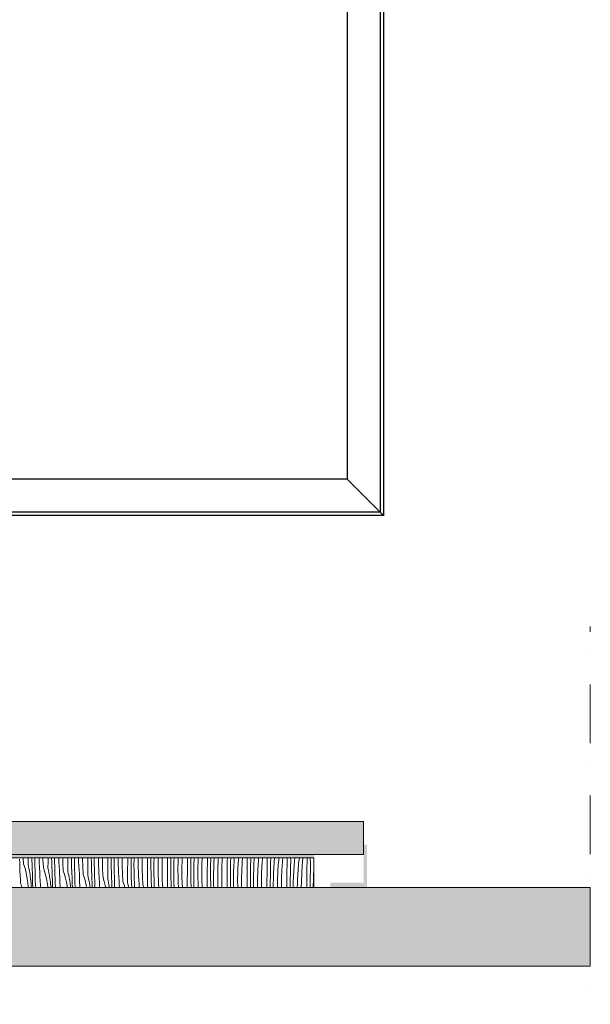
# Model space of a CAD drawing. Header units: millimetres. Extents: x -5600 to 56024, y 506 to 54141.
# Tile 42 of 48: x 45044 to 48488, y 28141 to 34087. Entities that reach past the tile are written whole.
import ezdxf

# ---------------------------------------------------------------- set-up
doc = ezdxf.new("R2010")
doc.units = ezdxf.units.MM
doc.linetypes.add('Dot & Dashed', pattern=[670.277762, 352.777767, -176.388884, 0, -141.111112])
for name, color, linetype, lineweight in [('02', 251, 'Continuous', 15), ('05', 161, 'Continuous', 25), ('0_Pen_No__25', 161, 'Continuous', 25), ('2D Drafting - General2', 251, 'Continuous', 15), ('2D Drafting - General81', 251, 'Continuous', 20)]:
    doc.layers.add(name, color=color, linetype=linetype, lineweight=lineweight)

# ---------------------------------------------------------------- blocks, each defined once
blk = doc.blocks.new('*X26')
at = {"layer": '2D Drafting - General81', "linetype": 'Continuous'}
for p, q in [((-50177.6, -105049.1), (-50179.4, -105025)), ((-50177.4, -105062.4), (-50177.6, -105049.1)), ((-50177, -105075.7), (-50177.4, -105062.4)), ((-50154.8, -105053.1), (-50156.7, -105016.9)), ((-50154.8, -105053.1), (-50147.6, -105075.5)), ((-50127, -105058), (-50126.7, -105018.7)), ((-50127, -105058), (-50124.3, -105070)), ((-50126.7, -105018.7), (-50126.7, -105016.9)), ((-50104.2, -105024.1), (-50104.4, -105016.9)), ((-50102.9, -105062.3), (-50104.2, -105024.1)), ((-50102.7, -105066.9), (-50102.9, -105062.3)), ((-50087.2, -105020.9), (-50087.3, -105016.9)), ((-50087.1, -105026.5), (-50087.2, -105020.9)), ((-50086.9, -105032), (-50087.1, -105026.5)), ((-50086.7, -105037.6), (-50086.9, -105032)), ((-50086.5, -105043.1), (-50086.7, -105037.6)), ((-50086.3, -105048.7), (-50086.5, -105043.1)), ((-50086.1, -105054.2), (-50086.3, -105048.7)), ((-50085.8, -105059.8), (-50086.1, -105054.2)), ((-50085.6, -105065.3), (-50085.8, -105059.8)), ((-50060.8, -105022.1), (-50061.1, -105016.9)), ((-50059.4, -105046.2), (-50060.8, -105022.1)), ((-50057.6, -105070.2), (-50059.4, -105046.2)), ((-50037.3, -105026.5), (-50037.6, -105016.9)), ((-50034.7, -105074.3), (-50037.3, -105026.5)), ((-50006.9, -105079.2), (-50006.7, -105039.8)), ((-50006.7, -105039.8), (-50006.5, -105016.9)), ((-49984.2, -105045.3), (-49984.9, -105016.9)), ((-49982.8, -105083.4), (-49984.2, -105045.3)), ((-49967.2, -105042.1), (-49967.7, -105016.9)), ((-49967, -105047.6), (-49967.2, -105042.1)), ((-49966.8, -105053.2), (-49967, -105047.6)), ((-49966.6, -105058.7), (-49966.8, -105053.2)), ((-49966.4, -105064.3), (-49966.6, -105058.7)), ((-49941.8, -105019.1), (-49941.9, -105016.9)), ((-49940.8, -105043.2), (-49941.8, -105019.1)), ((-49939.3, -105067.3), (-49940.8, -105043.2)), ((-49917.2, -105047.7), (-49918.1, -105016.9)), ((-49914.7, -105095.4), (-49917.2, -105047.7)), ((-49886.9, -105100.3), (-49886.6, -105061)), ((-49886.6, -105061), (-49886.3, -105021.7)), ((-49886.3, -105021.7), (-49886.3, -105016.9)), ((-49865.1, -105028.3), (-49865.3, -105016.9)), ((-49864.1, -105066.5), (-49865.1, -105028.3)), ((-49847.8, -105030.2), (-49847.9, -105016.9)), ((-49847.1, -105063.3), (-49847.8, -105030.2)), ((-49821.8, -105040.3), (-49822.5, -105016.9)), ((-49820.7, -105064.4), (-49821.8, -105040.3)), ((-49798.6, -105021.1), (-49798.6, -105016.9)), ((-49797.1, -105068.9), (-49798.6, -105021.1)), ((-49766.5, -105082.2), (-49766.3, -105042.8)), ((-49766.3, -105042.8), (-49766.1, -105016.9)), ((-49745, -105049.5), (-49745.5, -105016.9)), ((-49744, -105087.6), (-49745, -105049.5)), ((-49727.9, -105018.3), (-49727.9, -105016.9)), ((-49727.7, -105051.4), (-49727.9, -105018.3)), ((-49727, -105084.4), (-49727.7, -105051.4)), ((-49702.4, -105037.3), (-49702.7, -105016.9)), ((-49701.7, -105061.5), (-49702.4, -105037.3)), ((-49700.6, -105085.6), (-49701.7, -105061.5)), ((-49678.5, -105042.2), (-49678.7, -105016.9)), ((-49677.1, -105090), (-49678.5, -105042.2)), ((-49646.2, -105064), (-49645.9, -105024.7)), ((-49645.9, -105024.7), (-49645.9, -105016.9)), ((-49625.5, -105032.5), (-49625.6, -105016.9)), ((-49624.9, -105070.7), (-49625.5, -105032.5)), ((-49607.9, -105039.5), (-49607.7, -105016.9)), ((-49607.6, -105072.6), (-49607.9, -105039.5)), ((-49582.7, -105034.3), (-49582.7, -105016.9)), ((-49582.4, -105058.5), (-49582.7, -105034.3)), ((-49581.6, -105082.6), (-49582.4, -105058.5)), ((-49558.4, -105063.4), (-49558.7, -105016.9)), ((-49526.1, -105085.2), (-49525.9, -105045.8)), ((-49525.9, -105045.8), (-49525.6, -105016.9)), ((-49505.4, -105053.7), (-49505.6, -105016.9)), ((-49504.9, -105091.8), (-49505.4, -105053.7)), ((-49487.8, -105060.7), (-49487.6, -105027.6)), ((-49487.6, -105093.7), (-49487.8, -105060.7)), ((-49487.6, -105027.6), (-49487.4, -105016.9)), ((-49462.7, -105055.5), (-49462.6, -105031.4)), ((-49462.3, -105079.7), (-49462.7, -105055.5)), ((-49462.6, -105031.4), (-49462.4, -105016.9)), ((-49438.7, -105036.8), (-49438.3, -105016.9)), ((-49438.4, -105084.6), (-49438.7, -105036.8)), ((-49405.8, -105067), (-49405.5, -105027.7)), ((-49405.5, -105027.7), (-49405.4, -105016.9)), ((-49385.6, -105036.7), (-49385.4, -105016.9)), ((-49385.4, -105074.9), (-49385.6, -105036.7)), ((-49367.7, -105081.9), (-49367.5, -105048.8)), ((-49367.5, -105048.8), (-49366.9, -105016.9)), ((-49342.6, -105052.5), (-49342.2, -105028.4)), ((-49342.6, -105076.7), (-49342.6, -105052.5)), ((-49342.2, -105028.4), (-49341.9, -105016.9)), ((-49318.6, -105057.9), (-49317.9, -105016.9)), ((-49318.3, -105105.8), (-49318.6, -105057.9)), ((-49285.7, -105088.2), (-49285.4, -105048.8)), ((-49285.4, -105048.8), (-49285.2, -105016.9)), ((-49265.5, -105057.9), (-49265.3, -105019.7)), ((-49265.3, -105096), (-49265.5, -105057.9)), ((-49265.3, -105019.7), (-49265.2, -105016.9)), ((-49247.5, -105070), (-49246.8, -105036.9)), ((-49246.8, -105036.9), (-49246.1, -105016.9)), ((-49222.5, -105073.7), (-49222.1, -105049.6)), ((-49222.1, -105049.6), (-49221.4, -105025.4)), ((-49221.4, -105025.4), (-49221.1, -105016.9)), ((-49198.5, -105079.1), (-49197.7, -105031.3)), ((-49197.7, -105031.3), (-49197.1, -105016.9)), ((-49165.4, -105070), (-49165, -105030.7)), ((-49165, -105030.7), (-49164.9, -105016.9)), ((-49145.4, -105079), (-49145.2, -105040.9)), ((-49145.2, -105040.9), (-49144.8, -105016.9)), ((-49127.4, -105091.2), (-49126.7, -105058.1)), ((-49126.7, -105058.1), (-49125.6, -105025.1)), ((-49125.6, -105025.1), (-49125.2, -105016.9)), ((-49102.1, -105070.7), (-49101.3, -105046.6)), ((-49101.3, -105046.6), (-49100.7, -105032.1)), ((-49100.7, -105032.1), (-49100, -105017.6)), ((-49100, -105017.6), (-49100, -105016.9)), ((-49078.5, -105100.3), (-49077.6, -105052.5)), ((-49077.6, -105052.5), (-49076.2, -105016.9)), ((-49045.3, -105091.2), (-49045, -105051.8)), ((-49045, -105051.8), (-49044.7, -105016.9)), ((-49025.3, -105100.2), (-49025.1, -105062.1)), ((-49025.1, -105062.1), (-49024.5, -105023.9)), ((-49024.5, -105023.9), (-49024.3, -105016.9)), ((-49006.7, -105079.3), (-49005.5, -105046.3)), ((-49005.5, -105046.3), (-49004.1, -105016.9)), ((-48981.3, -105067.8), (-48980.7, -105053.3)), ((-48980.7, -105053.3), (-48979.9, -105038.8)), ((-48979.9, -105038.8), (-48979.1, -105024.3)), ((-48979.1, -105024.3), (-48978.5, -105016.9)), ((-48957.6, -105073.6), (-48955.6, -105025.9)), ((-48955.6, -105025.9), (-48955, -105016.9)), ((-48924.9, -105073), (-48924.6, -105033.7)), ((-48924.6, -105033.7), (-48924.4, -105016.9)), ((-48905, -105083.2), (-48904.4, -105045.1)), ((-48904.4, -105045.1), (-48903.6, -105016.9)), ((-48885.5, -105067.4), (-48883.9, -105034.4)), ((-48883.9, -105034.4), (-48882.8, -105016.9)), ((-48860.6, -105074.4), (-48859.9, -105060)), ((-48859.9, -105060), (-48859, -105045.5)), ((-48859, -105045.5), (-48858, -105031)), ((-48858, -105031), (-48856.9, -105016.9)), ((-48837.5, -105094.8), (-48835.5, -105047)), ((-48835.5, -105047), (-48833.6, -105016.9)), ((-48804.8, -105094.2), (-48804.5, -105054.8)), ((-48804.5, -105054.8), (-48804.2, -105016.9)), ((-48784.3, -105066.3), (-48783.3, -105028.1)), ((-48783.3, -105028.1), (-48782.9, -105016.9)), ((-48765.4, -105088.6), (-48763.8, -105055.6)), ((-48763.8, -105055.6), (-48761.8, -105022.6)), ((-48761.8, -105022.6), (-48761.4, -105016.9)), ((-48738.9, -105066.6), (-48737.9, -105052.2)), ((-48737.9, -105052.2), (-48736.8, -105037.7)), ((-48736.8, -105037.7), (-48735.5, -105023.2)), ((-48735.5, -105023.2), (-48734.9, -105016.9)), ((-48715.5, -105068.2), (-48712.4, -105020.5)), ((-48712.4, -105020.5), (-48712.1, -105016.9)), ((-48684.4, -105076), (-48684.1, -105036.6)), ((-48684.1, -105036.6), (-48683.9, -105016.9)), ((-48664.3, -105087.4), (-48663.2, -105049.3)), ((-48663.2, -105049.3), (-48662, -105016.9)), ((-48643.8, -105076.8), (-48641.8, -105043.8)), ((-48641.8, -105043.8), (-48639.7, -105016.9)), ((-48617.8, -105073.3), (-48616.7, -105058.9)), ((-48616.7, -105058.9), (-48615.4, -105044.4)), ((-48615.4, -105044.4), (-48614, -105030)), ((-48614, -105030), (-48612.7, -105016.9)), ((-48595.4, -105089.4), (-48592.3, -105041.7)), ((-48592.3, -105041.7), (-48590.1, -105016.9)), ((-48564.4, -105097.2), (-48564, -105057.8)), ((-48564, -105057.8), (-48563.7, -105018.5)), ((-48563.7, -105018.5), (-48563.7, -105016.9)), ((-48543.2, -105070.5), (-48541.7, -105032.3)), ((-48541.7, -105032.3), (-48542.9, -105016.9)), ((-48521.7, -105065), (-48519.2, -105032)), ((-48519.2, -105032), (-48518, -105021.3)), ((-48518, -105021.3), (-48517.8, -105016.9)), ((-48495.4, -105065.6), (-48494, -105051.1)), ((-48494, -105051.1), (-48492.4, -105036.7)), ((-48492.4, -105036.7), (-48488.9, -105016.9)), ((-48472.2, -105062.8), (-48468.2, -105016.9)), ((-48444, -105079), (-48443.6, -105039.6)), ((-48443.6, -105039.6), (-48443.4, -105018.8)), ((-48443.4, -105018.8), (-48443.4, -105016.9)), ((-48424.3, -105018.7), (-48424.4, -105016.9)), ((-48421.7, -105053.5), (-48424.3, -105018.7)), ((-48423.1, -105091.6), (-48421.7, -105053.5)), ((-50176.5, -105089), (-50177, -105075.7)), ((-50176, -105102.3), (-50176.5, -105089)), ((-50175.4, -105115.6), (-50176, -105102.3)), ((-50174.6, -105128.9), (-50175.4, -105115.6)), ((-50147.6, -105075.5), (-50141.4, -105098.2)), ((-50141.4, -105098.2), (-50136.1, -105121.1)), ((-50136.1, -105121.1), (-50131.9, -105144.2)), ((-50124.3, -105070), (-50121.8, -105082)), ((-50121.8, -105082), (-50119.5, -105094)), ((-50119.5, -105094), (-50117.3, -105106.1)), ((-50117.3, -105106.1), (-50115.4, -105118.2)), ((-50115.4, -105118.2), (-50113.7, -105130.4)), ((-50102.5, -105071.6), (-50102.7, -105066.9)), ((-50102.2, -105076.3), (-50102.5, -105071.6)), ((-50102, -105081), (-50102.2, -105076.3)), ((-50101.8, -105085.6), (-50102, -105081)), ((-50101.6, -105090.3), (-50101.8, -105085.6)), ((-50101.4, -105095), (-50101.6, -105090.3)), ((-50101.1, -105099.7), (-50101.4, -105095)), ((-50100.5, -105134.6), (-50101.1, -105099.7)), ((-50085.3, -105093.9), (-50085.6, -105065.3)), ((-50084.6, -105122.5), (-50085.3, -105093.9)), ((-50057.3, -105083.6), (-50057.6, -105070.2)), ((-50056.9, -105096.9), (-50057.3, -105083.6)), ((-50056.5, -105110.2), (-50056.9, -105096.9)), ((-50055.9, -105123.5), (-50056.5, -105110.2)), ((-50034.7, -105074.3), (-50027.5, -105096.7)), ((-50027.5, -105096.7), (-50021.3, -105119.3)), ((-50021.3, -105119.3), (-50016.1, -105142.3)), ((-50006.9, -105079.2), (-50004.2, -105091.1)), ((-50004.2, -105091.1), (-50001.7, -105103.2)), ((-50001.7, -105103.2), (-49999.4, -105115.2)), ((-49999.4, -105115.2), (-49997.3, -105127.3)), ((-49982.6, -105088.1), (-49982.8, -105083.4)), ((-49982.4, -105092.8), (-49982.6, -105088.1)), ((-49982.2, -105097.5), (-49982.4, -105092.8)), ((-49982, -105102.1), (-49982.2, -105097.5)), ((-49981.7, -105106.8), (-49982, -105102.1)), ((-49981.5, -105111.5), (-49981.7, -105106.8)), ((-49981.3, -105116.1), (-49981.5, -105111.5)), ((-49981, -105120.8), (-49981.3, -105116.1)), ((-49980.5, -105155.7), (-49981, -105120.8)), ((-49966.2, -105069.8), (-49966.4, -105064.3)), ((-49966, -105075.4), (-49966.2, -105069.8)), ((-49965.8, -105080.9), (-49966, -105075.4)), ((-49965.5, -105086.5), (-49965.8, -105080.9)), ((-49965.2, -105115.1), (-49965.5, -105086.5)), ((-49964.5, -105143.6), (-49965.2, -105115.1)), ((-49937.5, -105091.4), (-49939.3, -105067.3)), ((-49937.2, -105104.7), (-49937.5, -105091.4)), ((-49936.9, -105118.1), (-49937.2, -105104.7)), ((-49936.4, -105131.4), (-49936.9, -105118.1)), ((-49914.7, -105095.4), (-49907.4, -105117.8)), ((-49907.4, -105117.8), (-49901.2, -105140.5)), ((-49886.9, -105100.3), (-49884.2, -105112.3)), ((-49884.2, -105112.3), (-49881.6, -105124.3)), ((-49862.7, -105104.6), (-49864.1, -105066.5)), ((-49862.5, -105109.3), (-49862.7, -105104.6)), ((-49862.3, -105114), (-49862.5, -105109.3)), ((-49862.1, -105118.6), (-49862.3, -105114)), ((-49861.9, -105123.3), (-49862.1, -105118.6)), ((-49846.9, -105068.8), (-49847.1, -105063.3)), ((-49846.8, -105074.4), (-49846.9, -105068.8)), ((-49846.6, -105079.9), (-49846.8, -105074.4)), ((-49846.4, -105085.5), (-49846.6, -105079.9)), ((-49846.2, -105091), (-49846.4, -105085.5)), ((-49845.9, -105096.6), (-49846.2, -105091)), ((-49845.7, -105102.1), (-49845.9, -105096.6)), ((-49845.5, -105107.6), (-49845.7, -105102.1)), ((-49845.1, -105136.2), (-49845.5, -105107.6)), ((-49819.2, -105088.5), (-49820.7, -105064.4)), ((-49817.4, -105112.6), (-49819.2, -105088.5)), ((-49817.2, -105125.9), (-49817.4, -105112.6)), ((-49794.6, -105116.6), (-49797.1, -105068.9)), ((-49794.6, -105116.6), (-49787.4, -105139)), ((-49766.8, -105121.5), (-49766.5, -105082.2)), ((-49766.8, -105121.5), (-49764.1, -105133.5)), ((-49742.7, -105125.8), (-49744, -105087.6)), ((-49726.9, -105090), (-49727, -105084.4)), ((-49726.7, -105095.5), (-49726.9, -105090)), ((-49726.5, -105101.1), (-49726.7, -105095.5)), ((-49726.3, -105106.6), (-49726.5, -105101.1)), ((-49726.1, -105112.2), (-49726.3, -105106.6)), ((-49725.9, -105117.7), (-49726.1, -105112.2)), ((-49725.6, -105123.3), (-49725.9, -105117.7)), ((-49699.2, -105109.7), (-49700.6, -105085.6)), ((-49697.4, -105133.8), (-49699.2, -105109.7)), ((-49674.5, -105137.8), (-49677.1, -105090)), ((-49646.7, -105142.7), (-49646.5, -105103.3)), ((-49646.5, -105103.3), (-49646.2, -105064)), ((-49624, -105108.8), (-49624.9, -105070.7)), ((-49622.6, -105146.9), (-49624, -105108.8)), ((-49607, -105105.6), (-49607.6, -105072.6)), ((-49606.8, -105111.2), (-49607, -105105.6)), ((-49606.6, -105116.7), (-49606.8, -105111.2)), ((-49606.4, -105122.3), (-49606.6, -105116.7)), ((-49580.6, -105106.7), (-49581.6, -105082.6)), ((-49579.1, -105130.9), (-49580.6, -105106.7)), ((-49557, -105111.2), (-49558.4, -105063.4)), ((-49554.5, -105159), (-49557, -105111.2)), ((-49526.4, -105124.5), (-49526.1, -105085.2)), ((-49503.9, -105130), (-49504.9, -105091.8)), ((-49486.9, -105126.8), (-49487.6, -105093.7)), ((-49461.6, -105103.8), (-49462.3, -105079.7)), ((-49460.5, -105127.9), (-49461.6, -105103.8)), ((-49436.9, -105132.4), (-49438.4, -105084.6)), ((-49406.3, -105145.7), (-49406.1, -105106.3)), ((-49406.1, -105106.3), (-49405.8, -105067)), ((-49384.8, -105113), (-49385.4, -105074.9)), ((-49383.8, -105151.2), (-49384.8, -105113)), ((-49367.5, -105114.9), (-49367.7, -105081.9)), ((-49366.8, -105147.9), (-49367.5, -105114.9)), ((-49342.2, -105100.8), (-49342.6, -105076.7)), ((-49341.5, -105125), (-49342.2, -105100.8)), ((-49316.9, -105153.6), (-49318.3, -105105.8)), ((-49286, -105127.5), (-49285.7, -105088.2)), ((-49264.7, -105134.2), (-49265.3, -105096)), ((-49247.7, -105103), (-49247.5, -105070)), ((-49247.4, -105136.1), (-49247.7, -105103)), ((-49222.5, -105097.9), (-49222.5, -105073.7)), ((-49222.2, -105122), (-49222.5, -105097.9)), ((-49221.4, -105146.1), (-49222.2, -105122)), ((-49198.2, -105126.9), (-49198.5, -105079.1)), ((-49165.9, -105148.7), (-49165.6, -105109.3)), ((-49165.6, -105109.3), (-49165.4, -105070)), ((-49145.2, -105117.2), (-49145.4, -105079)), ((-49144.7, -105155.4), (-49145.2, -105117.2)), ((-49127.6, -105124.2), (-49127.4, -105091.2)), ((-49102.4, -105094.9), (-49102.1, -105070.7)), ((-49102.4, -105119), (-49102.4, -105094.9)), ((-49102.1, -105143.2), (-49102.4, -105119)), ((-49078.2, -105148.1), (-49078.5, -105100.3)), ((-49045.6, -105130.5), (-49045.3, -105091.2)), ((-49025.2, -105138.4), (-49025.3, -105100.2)), ((-49007.5, -105145.4), (-49007.3, -105112.3)), ((-49007.3, -105112.3), (-49006.7, -105079.3)), ((-48982.4, -105116), (-48982, -105091.9)), ((-48982.4, -105140.2), (-48982.4, -105116)), ((-48982, -105091.9), (-48981.3, -105067.8)), ((-48958.4, -105121.5), (-48957.6, -105073.6)), ((-48958.1, -105169.3), (-48958.4, -105121.5)), ((-48925.5, -105151.7), (-48925.2, -105112.3)), ((-48925.2, -105112.3), (-48924.9, -105073)), ((-48905.3, -105121.4), (-48905, -105083.2)), ((-48905.1, -105159.5), (-48905.3, -105121.4)), ((-48887.3, -105133.5), (-48886.6, -105100.5)), ((-48886.6, -105100.5), (-48885.5, -105067.4)), ((-48862.3, -105137.2), (-48861.9, -105113.1)), ((-48861.9, -105113.1), (-48861.2, -105088.9)), ((-48861.2, -105088.9), (-48860.6, -105074.4)), ((-48838.3, -105142.6), (-48837.5, -105094.8)), ((-48805.1, -105133.5), (-48804.8, -105094.2)), ((-48785.2, -105142.6), (-48785, -105104.4)), ((-48785, -105104.4), (-48784.3, -105066.3)), ((-48767.2, -105154.7), (-48766.5, -105121.6)), ((-48766.5, -105121.6), (-48765.4, -105088.6)), ((-48741.9, -105134.2), (-48741.1, -105110.1)), ((-48741.1, -105110.1), (-48740.5, -105095.6)), ((-48740.5, -105095.6), (-48739.8, -105081.1)), ((-48739.8, -105081.1), (-48738.9, -105066.6)), ((-48718.3, -105163.8), (-48717.4, -105116)), ((-48717.4, -105116), (-48715.5, -105068.2)), ((-48685.1, -105154.7), (-48684.8, -105115.3)), ((-48684.8, -105115.3), (-48684.4, -105076)), ((-48664.9, -105125.6), (-48664.3, -105087.4)), ((-48646.5, -105142.8), (-48645.3, -105109.8)), ((-48645.3, -105109.8), (-48643.8, -105076.8)), ((-48621.1, -105131.3), (-48620.5, -105116.8)), ((-48620.5, -105116.8), (-48619.7, -105102.3)), ((-48619.7, -105102.3), (-48618.8, -105087.8)), ((-48618.8, -105087.8), (-48617.8, -105073.3)), ((-48597.4, -105137.2), (-48595.4, -105089.4)), ((-48564.7, -105136.5), (-48564.4, -105097.2)), ((-48544.8, -105146.7), (-48544.2, -105108.6)), ((-48544.2, -105108.6), (-48543.2, -105070.5)), ((-48525.3, -105130.9), (-48523.7, -105097.9)), ((-48523.7, -105097.9), (-48521.7, -105065)), ((-48499.7, -105123.5), (-48498.8, -105109)), ((-48498.8, -105109), (-48497.8, -105094.5)), ((-48497.8, -105094.5), (-48496.6, -105080)), ((-48496.6, -105080), (-48495.4, -105065.6)), ((-48477.3, -105158.3), (-48475.3, -105110.5)), ((-48475.3, -105110.5), (-48472.2, -105062.8)), ((-48444.6, -105157.7), (-48444.3, -105118.3)), ((-48444.3, -105118.3), (-48444, -105079)), ((-48424.1, -105129.8), (-48423.1, -105091.6)), ((-48405.2, -105152.1), (-48403.6, -105119.1)), ((-48403.6, -105119.1), (-48401.9, -105090.5)), ((-50173.8, -105142.2), (-50174.6, -105128.9)), ((-50172.9, -105155.5), (-50173.8, -105142.2)), ((-50172.7, -105159.5), (-50172.9, -105155.5)), ((-50172.4, -105163.4), (-50172.7, -105159.5)), ((-50171.9, -105167.3), (-50172.4, -105163.4)), ((-50171.3, -105171.2), (-50171.9, -105167.3)), ((-50170.6, -105175.1), (-50171.3, -105171.2)), ((-50169.7, -105179), (-50170.6, -105175.1)), ((-50168.7, -105182.8), (-50169.7, -105179)), ((-50131.9, -105144.2), (-50128.8, -105167.5)), ((-50128.8, -105167.5), (-50126.6, -105191)), ((-50113.7, -105130.4), (-50112.2, -105142.6)), ((-50112.2, -105142.6), (-50110.8, -105154.8)), ((-50110, -105160.1), (-50110.8, -105154.8)), ((-50109.3, -105165.4), (-50110, -105160.1)), ((-50108.7, -105170.8), (-50109.3, -105165.4)), ((-50108.3, -105176.1), (-50108.7, -105170.8)), ((-50108, -105181.5), (-50108.3, -105176.1)), ((-50107.8, -105186.9), (-50108, -105181.5)), ((-50099.7, -105169.5), (-50100.5, -105134.6)), ((-50098.7, -105196.9), (-50099.7, -105169.5)), ((-50083.6, -105151), (-50084.6, -105122.5)), ((-50082.2, -105179.6), (-50083.6, -105151)), ((-50081.2, -105196.9), (-50082.2, -105179.6)), ((-50055.3, -105136.8), (-50055.9, -105123.5)), ((-50054.6, -105150.1), (-50055.3, -105136.8)), ((-50053.7, -105163.4), (-50054.6, -105150.1)), ((-50052.8, -105176.7), (-50053.7, -105163.4)), ((-50052.6, -105180.6), (-50052.8, -105176.7)), ((-50052.3, -105184.6), (-50052.6, -105180.6)), ((-50016.1, -105142.3), (-50011.9, -105165.4)), ((-50011.9, -105165.4), (-50008.7, -105188.7)), ((-49997.3, -105127.3), (-49995.3, -105139.4)), ((-49995.3, -105139.4), (-49993.6, -105151.6)), ((-49993.6, -105151.6), (-49992.1, -105163.7)), ((-49992.1, -105163.7), (-49990.8, -105175.9)), ((-49989.9, -105181.2), (-49990.8, -105175.9)), ((-49989.2, -105186.6), (-49989.9, -105181.2)), ((-49979.6, -105190.6), (-49980.5, -105155.7)), ((-49963.5, -105172.2), (-49964.5, -105143.6)), ((-49962.3, -105196.9), (-49963.5, -105172.2)), ((-49935.9, -105144.7), (-49936.4, -105131.4)), ((-49935.2, -105158), (-49935.9, -105144.7)), ((-49934.5, -105171.3), (-49935.2, -105158)), ((-49933.7, -105184.6), (-49934.5, -105171.3)), ((-49901.2, -105140.5), (-49896, -105163.4)), ((-49896, -105163.4), (-49891.8, -105186.6)), ((-49881.6, -105124.3), (-49879.3, -105136.4)), ((-49879.3, -105136.4), (-49877.2, -105148.5)), ((-49877.2, -105148.5), (-49875.3, -105160.6)), ((-49875.3, -105160.6), (-49873.5, -105172.7)), ((-49873.5, -105172.7), (-49872, -105184.9)), ((-49861.7, -105128), (-49861.9, -105123.3)), ((-49861.4, -105132.6), (-49861.7, -105128)), ((-49861.2, -105137.3), (-49861.4, -105132.6)), ((-49861, -105142), (-49861.2, -105137.3)), ((-49860.4, -105176.9), (-49861, -105142)), ((-49859.9, -105196.9), (-49860.4, -105176.9)), ((-49844.4, -105164.8), (-49845.1, -105136.2)), ((-49843.4, -105193.4), (-49844.4, -105164.8)), ((-49816.8, -105139.2), (-49817.2, -105125.9)), ((-49816.3, -105152.5), (-49816.8, -105139.2)), ((-49815.8, -105165.8), (-49816.3, -105152.5)), ((-49815.2, -105179.1), (-49815.8, -105165.8)), ((-49814.4, -105192.4), (-49815.2, -105179.1)), ((-49787.4, -105139), (-49781.2, -105161.7)), ((-49781.2, -105161.7), (-49775.9, -105184.6)), ((-49764.1, -105133.5), (-49761.6, -105145.5)), ((-49761.6, -105145.5), (-49759.3, -105157.5)), ((-49759.3, -105157.5), (-49757.1, -105169.6)), ((-49757.1, -105169.6), (-49755.2, -105181.7)), ((-49742.5, -105130.5), (-49742.7, -105125.8)), ((-49742.3, -105135.1), (-49742.5, -105130.5)), ((-49742, -105139.8), (-49742.3, -105135.1)), ((-49741.8, -105144.5), (-49742, -105139.8)), ((-49741.6, -105149.1), (-49741.8, -105144.5)), ((-49741.4, -105153.8), (-49741.6, -105149.1)), ((-49741.1, -105158.5), (-49741.4, -105153.8)), ((-49740.9, -105163.2), (-49741.1, -105158.5)), ((-49740.3, -105196.9), (-49740.9, -105163.2)), ((-49725.4, -105128.8), (-49725.6, -105123.3)), ((-49725.1, -105157.4), (-49725.4, -105128.8)), ((-49724.4, -105186), (-49725.1, -105157.4)), ((-49697.1, -105147.1), (-49697.4, -105133.8)), ((-49696.7, -105160.4), (-49697.1, -105147.1)), ((-49696.3, -105173.7), (-49696.7, -105160.4)), ((-49695.7, -105187), (-49696.3, -105173.7)), ((-49674.5, -105137.8), (-49667.3, -105160.2)), ((-49667.3, -105160.2), (-49661.1, -105182.9)), ((-49646.7, -105142.7), (-49644, -105154.7)), ((-49644, -105154.7), (-49641.5, -105166.7)), ((-49641.5, -105166.7), (-49639.2, -105178.7)), ((-49639.2, -105178.7), (-49637.1, -105190.8)), ((-49622.4, -105151.6), (-49622.6, -105146.9)), ((-49622.2, -105156.3), (-49622.4, -105151.6)), ((-49622, -105161), (-49622.2, -105156.3)), ((-49621.8, -105165.6), (-49622, -105161)), ((-49621.5, -105170.3), (-49621.8, -105165.6)), ((-49621.3, -105175), (-49621.5, -105170.3)), ((-49621.1, -105179.7), (-49621.3, -105175)), ((-49620.8, -105184.3), (-49621.1, -105179.7)), ((-49606.2, -105127.8), (-49606.4, -105122.3)), ((-49606, -105133.3), (-49606.2, -105127.8)), ((-49605.8, -105138.9), (-49606, -105133.3)), ((-49605.6, -105144.4), (-49605.8, -105138.9)), ((-49605.3, -105150), (-49605.6, -105144.4)), ((-49605, -105178.6), (-49605.3, -105150)), ((-49604.5, -105196.9), (-49605, -105178.6)), ((-49577.3, -105154.9), (-49579.1, -105130.9)), ((-49577, -105168.3), (-49577.3, -105154.9)), ((-49576.7, -105181.6), (-49577, -105168.3)), ((-49576.2, -105194.9), (-49576.7, -105181.6)), ((-49554.5, -105159), (-49547.2, -105181.3)), ((-49547.2, -105181.3), (-49543, -105196.9)), ((-49526.7, -105163.9), (-49526.4, -105124.5)), ((-49526.7, -105163.9), (-49524, -105175.8)), ((-49524, -105175.8), (-49521.4, -105187.8)), ((-49502.5, -105168.1), (-49503.9, -105130)), ((-49502.3, -105172.8), (-49502.5, -105168.1)), ((-49502.1, -105177.5), (-49502.3, -105172.8)), ((-49501.9, -105182.1), (-49502.1, -105177.5)), ((-49486.7, -105132.3), (-49486.9, -105126.8)), ((-49486.6, -105137.9), (-49486.7, -105132.3)), ((-49486.4, -105143.4), (-49486.6, -105137.9)), ((-49486.2, -105149), (-49486.4, -105143.4)), ((-49486, -105154.5), (-49486.2, -105149)), ((-49485.7, -105160.1), (-49486, -105154.5)), ((-49485.5, -105165.6), (-49485.7, -105160.1)), ((-49485.3, -105171.2), (-49485.5, -105165.6)), ((-49485, -105196.9), (-49485.3, -105171.2)), ((-49459, -105152), (-49460.5, -105127.9)), ((-49457.2, -105176.1), (-49459, -105152)), ((-49457, -105189.4), (-49457.2, -105176.1)), ((-49434.4, -105180.1), (-49436.9, -105132.4)), ((-49434.4, -105180.1), (-49429, -105196.9)), ((-49406.6, -105185), (-49406.3, -105145.7)), ((-49382.5, -105189.3), (-49383.8, -105151.2)), ((-49366.7, -105153.5), (-49366.8, -105147.9)), ((-49366.5, -105159), (-49366.7, -105153.5)), ((-49366.3, -105164.6), (-49366.5, -105159)), ((-49366.1, -105170.1), (-49366.3, -105164.6)), ((-49365.9, -105175.7), (-49366.1, -105170.1)), ((-49365.7, -105181.2), (-49365.9, -105175.7)), ((-49365.4, -105186.8), (-49365.7, -105181.2)), ((-49340.4, -105149.1), (-49341.5, -105125)), ((-49339, -105173.2), (-49340.4, -105149.1)), ((-49337.2, -105196.9), (-49339, -105173.2)), ((-49314.6, -105196.9), (-49316.9, -105153.6)), ((-49286.5, -105196.9), (-49286.3, -105166.9)), ((-49286.3, -105166.9), (-49286, -105127.5)), ((-49263.8, -105172.3), (-49264.7, -105134.2)), ((-49262.9, -105196.9), (-49263.8, -105172.3)), ((-49246.8, -105169.1), (-49247.4, -105136.1)), ((-49246.6, -105174.7), (-49246.8, -105169.1)), ((-49246.4, -105180.2), (-49246.6, -105174.7)), ((-49246.2, -105185.8), (-49246.4, -105180.2)), ((-49220.3, -105170.3), (-49221.4, -105146.1)), ((-49218.9, -105194.4), (-49220.3, -105170.3)), ((-49196.8, -105174.7), (-49198.2, -105126.9)), ((-49195.6, -105196.9), (-49196.8, -105174.7)), ((-49166.2, -105188), (-49165.9, -105148.7)), ((-49143.7, -105193.5), (-49144.7, -105155.4)), ((-49127.4, -105157.2), (-49127.6, -105124.2)), ((-49126.7, -105190.3), (-49127.4, -105157.2)), ((-49101.4, -105167.3), (-49102.1, -105143.2)), ((-49100.3, -105191.4), (-49101.4, -105167.3)), ((-49076.7, -105195.9), (-49078.2, -105148.1)), ((-49046.1, -105196.9), (-49045.9, -105169.9)), ((-49045.9, -105169.9), (-49045.6, -105130.5)), ((-49024.6, -105176.5), (-49025.2, -105138.4)), ((-49024.1, -105196.9), (-49024.6, -105176.5)), ((-49007.3, -105178.4), (-49007.5, -105145.4)), ((-49006.9, -105196.9), (-49007.3, -105178.4)), ((-48982, -105164.3), (-48982.4, -105140.2)), ((-48981.3, -105188.5), (-48982, -105164.3)), ((-48957.3, -105196.9), (-48958.1, -105169.3)), ((-48925.8, -105191), (-48925.5, -105151.7)), ((-48904.5, -105196.9), (-48905.1, -105159.5)), ((-48887.5, -105166.5), (-48887.3, -105133.5)), ((-48887.3, -105196.9), (-48887.5, -105166.5)), ((-48862.3, -105161.4), (-48862.3, -105137.2)), ((-48862, -105185.5), (-48862.3, -105161.4)), ((-48838, -105190.4), (-48838.3, -105142.6)), ((-48805.6, -105196.9), (-48805.4, -105172.9)), ((-48805.4, -105172.9), (-48805.1, -105133.5)), ((-48785, -105180.7), (-48785.2, -105142.6)), ((-48784.8, -105196.9), (-48785, -105180.7)), ((-48767.4, -105187.7), (-48767.2, -105154.7)), ((-48742.2, -105158.4), (-48741.9, -105134.2)), ((-48742.2, -105182.5), (-48742.2, -105158.4)), ((-48718.1, -105196.9), (-48718.3, -105163.8)), ((-48685.4, -105194), (-48685.1, -105154.7)), ((-48665.1, -105163.7), (-48664.9, -105125.6)), ((-48665, -105196.9), (-48665.1, -105163.7)), ((-48647.3, -105196.9), (-48647.1, -105175.8)), ((-48647.1, -105175.8), (-48646.5, -105142.8)), ((-48622.2, -105179.6), (-48621.8, -105155.4)), ((-48622.2, -105196.9), (-48622.2, -105179.6)), ((-48621.8, -105155.4), (-48621.1, -105131.3)), ((-48598.2, -105185), (-48597.4, -105137.2)), ((-48565.2, -105196.9), (-48565, -105175.9)), ((-48565, -105175.9), (-48564.7, -105136.5)), ((-48545.1, -105184.9), (-48544.8, -105146.7)), ((-48527, -105196.9), (-48526.4, -105164)), ((-48526.4, -105164), (-48525.3, -105130.9)), ((-48502, -105196.9), (-48501.7, -105176.6)), ((-48501.7, -105176.6), (-48501, -105152.5)), ((-48501, -105152.5), (-48500.4, -105138)), ((-48500.4, -105138), (-48499.7, -105123.5)), ((-48478, -105196.9), (-48477.3, -105158.3)), ((-48444.9, -105196.9), (-48444.6, -105157.7)), ((-48425, -105196.9), (-48424.8, -105167.9)), ((-48424.8, -105167.9), (-48424.1, -105129.8)), ((-48406.3, -105185.1), (-48405.2, -105152.1)), ((-50167.6, -105186.6), (-50168.7, -105182.8)), ((-50164.7, -105196.9), (-50167.6, -105186.6)), ((-50126.6, -105191), (-50126.4, -105196.9)), ((-50107.7, -105192.2), (-50107.8, -105186.9)), ((-50107.7, -105196.9), (-50107.7, -105192.2)), ((-50051.8, -105188.5), (-50052.3, -105184.6)), ((-50051.3, -105192.4), (-50051.8, -105188.5)), ((-50050.5, -105196.3), (-50051.3, -105192.4)), ((-50050.4, -105196.9), (-50050.5, -105196.3)), ((-50008.7, -105188.7), (-50008, -105196.9)), ((-49988.7, -105191.9), (-49989.2, -105186.6)), ((-49988.2, -105196.9), (-49988.7, -105191.9)), ((-49979.4, -105196.9), (-49979.6, -105190.6)), ((-49932.8, -105196.9), (-49933.7, -105184.6)), ((-49891.8, -105186.6), (-49890.4, -105196.9)), ((-49872, -105184.9), (-49870.7, -105196.9)), ((-49843.3, -105196.9), (-49843.4, -105193.4)), ((-49814.1, -105196.9), (-49814.4, -105192.4)), ((-49775.9, -105184.6), (-49773.7, -105196.9)), ((-49755.2, -105181.7), (-49753.5, -105193.9)), ((-49753.5, -105193.9), (-49753.1, -105196.9)), ((-49724, -105196.9), (-49724.4, -105186)), ((-49695.3, -105196.9), (-49695.7, -105187)), ((-49661.1, -105182.9), (-49657.9, -105196.9)), ((-49637.1, -105190.8), (-49636.1, -105196.9)), ((-49620.6, -105196.9), (-49620.8, -105184.3)), ((-49576.1, -105196.9), (-49576.2, -105194.9)), ((-49521.4, -105187.8), (-49519.7, -105196.9)), ((-49501.7, -105186.8), (-49501.9, -105182.1)), ((-49501.5, -105191.5), (-49501.7, -105186.8)), ((-49501.2, -105196.2), (-49501.5, -105191.5)), ((-49501.2, -105196.9), (-49501.2, -105196.2)), ((-49456.8, -105196.9), (-49457, -105189.4)), ((-49406.6, -105185), (-49403.9, -105196.9)), ((-49382.3, -105194), (-49382.5, -105189.3)), ((-49382.1, -105196.9), (-49382.3, -105194)), ((-49365.2, -105192.3), (-49365.4, -105186.8)), ((-49365.1, -105196.9), (-49365.2, -105192.3)), ((-49246, -105191.3), (-49246.2, -105185.8)), ((-49245.8, -105196.9), (-49246, -105191.3)), ((-49245.8, -105196.9), (-49245.8, -105196.9)), ((-49218.7, -105196.9), (-49218.9, -105194.4)), ((-49166.3, -105196.9), (-49166.2, -105188)), ((-49143.6, -105196.9), (-49143.7, -105193.5)), ((-49126.5, -105195.8), (-49126.7, -105190.3)), ((-49126.5, -105196.9), (-49126.5, -105195.8)), ((-49100, -105196.9), (-49100.3, -105191.4)), ((-49076.7, -105196.9), (-49076.7, -105195.9)), ((-48980.9, -105196.9), (-48981.3, -105188.5)), ((-48925.8, -105196.9), (-48925.8, -105191)), ((-48861.6, -105196.9), (-48862, -105185.5)), ((-48837.8, -105196.9), (-48838, -105190.4)), ((-48767.3, -105196.9), (-48767.4, -105187.7)), ((-48742, -105196.9), (-48742.2, -105182.5)), ((-48685.4, -105196.9), (-48685.4, -105194)), ((-48598.1, -105196.9), (-48598.2, -105185)), ((-48545, -105196.9), (-48545.1, -105184.9)), ((-48406.6, -105196.9), (-48406.3, -105185.1))]:
    blk.add_line(p, q, dxfattribs=at)
blk = doc.blocks.new('Wype_nienie_41')
at = {"layer": '2D Drafting - General2', "linetype": 'Continuous'}
for p, q in [((-48401.9, -105016.9), (-58901, -105016.9)), ((-48401.9, -105196.9), (-48401.9, -105016.9)), ((-58901, -105196.9), (-48401.9, -105196.9))]:
    blk.add_line(p, q, dxfattribs=at)
at = {"layer": '2D Drafting - General81', "linetype": 'Continuous'}
blk.add_blockref('*X26', (0, 0), dxfattribs=at)

msp = doc.modelspace()

# ---------------------------------------------------------------- hatches: boundary and pattern name
at = {"layer": '02', "linetype": 'Continuous'}
msp.add_hatch(color=256, dxfattribs=at).paths.add_polyline_path([(47140.13, 29105.27), (47120.13, 29105.27), (47120.13, 28875.27), (46920.13, 28875.27), (46920.13, 28855.27), (47140.13, 28855.27)], flags=0)
at = {"layer": '2D Drafting - General81', "linetype": 'Continuous'}
h = msp.add_hatch(dxfattribs=at)
h.set_pattern_fill('BETON', color=256, style=0, pattern_type=2)
h.set_pattern_definition([(45, (95222.02, 134042.17), (-70.71068, 70.71068), [75, -25]), (45, (95222.02, 134112.89), (-70.71068, 70.71068), [75, -25])])
h.paths.add_polyline_path([(47120.13, 29245.27), (36021.03, 29245.27), (36021.03, 29075.27), (36021.03, 29045.27), (47120.13, 29045.27)])
for points in [[(36321.03, 29025.27), (46820.13, 29025.27), (46820.13, 29045.27), (36321.03, 29045.27)], [(47140.13, 28855.27), (46920.13, 28855.27), (46920.13, 28845.27), (47140.13, 28845.27)]]:
    msp.add_hatch(color=256, dxfattribs=at).paths.add_polyline_path(points, flags=0)
h = msp.add_hatch(dxfattribs=at)
h.set_pattern_fill('SOLID___DASHED', color=256, style=0, pattern_type=2)
h.set_pattern_definition([(45, (95222.02, 134042.17), (-70.71068, 70.71068), []), (45, (95186.66, 134077.53), (-70.71068, 70.71068), [75, -25])])
h.paths.add_polyline_path([(48488.23, 28371.7), (48488.23, 28845.27), (3122.03, 28845.27), (3122.03, 28371.7)])

# ---------------------------------------------------------------- linework, layer by layer
at = {"layer": '05', "linetype": 'Continuous', "flags": 128}
msp.add_lwpolyline([(47220.13, 31112.5), (47240.13, 31092.5)], dxfattribs=at)
at = {"layer": '0_Pen_No__25', "linetype": 'Continuous'}
for p, q in [((47240.13, 51152.5), (47240.13, 31092.5)), ((47220.13, 51132.5), (47220.13, 31112.5)), ((47020.13, 50932.5), (47020.13, 31312.5)), ((47020.13, 31312.5), (4690.13, 31312.5)), ((47220.13, 31112.5), (4490.13, 31112.5)), ((47240.13, 31092.5), (4470.13, 31092.5))]:
    msp.add_line(p, q, dxfattribs=at)
at = {"layer": '0_Pen_No__25', "linetype": 'Continuous', "flags": 128}
msp.add_lwpolyline([(47020.13, 31312.5), (47220.13, 31112.5)], dxfattribs=at)
at = {"layer": '2D Drafting - General2', "linetype": 'Dot & Dashed'}
msp.add_line((48488.23, 27037.24), (48488.23, 30422.5), dxfattribs=at)
at = {"layer": '2D Drafting - General2', "linetype": 'Continuous', "flags": 128}
for points in [[(47120.13, 29245.27), (36021.03, 29245.27), (36021.03, 29075.27), (36021.03, 29045.27), (47120.13, 29045.27)], [(48488.23, 28845.27), (3122.03, 28845.27), (3122.03, 28371.7), (48488.23, 28371.7)]]:
    msp.add_lwpolyline(points, close=True, dxfattribs=at)

# ---------------------------------------------------------------- block references
at = {"layer": '2D Drafting - General81', "linetype": 'Continuous'}
msp.add_blockref('Wype_nienie_41', (95222.02, 134042.17), dxfattribs=at)

doc.saveas('drawing.dxf')
